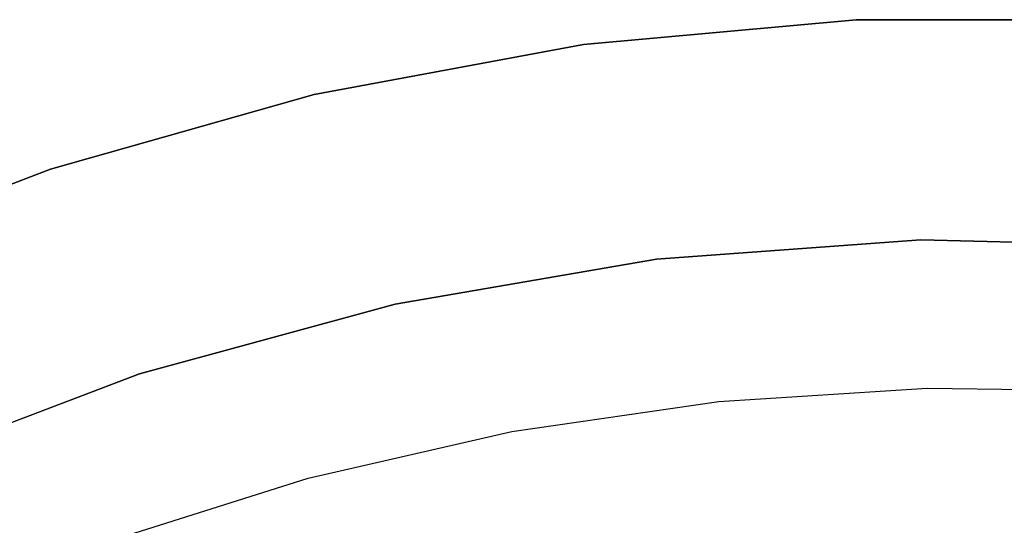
# Model space of a CAD drawing. Extents: x -390 to 397, y -401 to 400.
# Tile 175 of 192: x -15.19 to -8.55, y -364.62 to -361.21. Entities that reach past the tile are written whole.
import ezdxf

# ---------------------------------------------------------------- set-up
doc = ezdxf.new("R2010")
doc.units = 0
doc.header["$LTSCALE"] = 25.4
doc.layers.get('0').update_dxf_attribs({"linetype": 'CONTINUOUS'})

# ---------------------------------------------------------------- blocks, each defined once
blk = doc.blocks.new('FOURTY_ROUND_VII_ZWIS_STL')
at = {"color": 0}
for p, q in [((-11.3858, -361.3795, -915), (-9.5461, -361.2115, -915)), ((-9.5461, -361.2115, -1000), (-11.3858, -361.3795, -1000)), ((-9.5461, -361.2115, -1000), (-11.3858, -361.3795, -1000)), ((-11.3858, -361.3795, -915), (-9.5461, -361.2115, -915)), ((-9.5461, -361.2115, -915), (-9.5461, -361.2115, -1000)), ((-9.5461, -361.2115, -915), (-7.6988, -361.2139, -915)), ((-7.6988, -361.2139, -1000), (-9.5461, -361.2115, -1000)), ((-9.5461, -361.2115, -915), (-9.5461, -361.2115, -1000)), ((-7.6988, -361.2139, -1000), (-9.5461, -361.2115, -1000)), ((-9.5461, -361.2115, -915), (-7.6988, -361.2139, -915)), ((-13.2021, -361.7166, -915), (-11.3858, -361.3795, -915)), ((-11.3858, -361.3795, -1000), (-13.2021, -361.7166, -1000)), ((-11.3858, -361.3795, -1000), (-13.2021, -361.7166, -1000)), ((-13.2021, -361.7166, -915), (-11.3858, -361.3795, -915)), ((-11.3858, -361.3795, -915), (-11.3858, -361.3795, -1000)), ((-11.3858, -361.3795, -915), (-11.3858, -361.3795, -1000)), ((-14.9796, -362.2198, -915), (-13.2021, -361.7166, -915)), ((-13.2021, -361.7166, -1000), (-14.9796, -362.2198, -1000)), ((-13.2021, -361.7166, -1000), (-14.9796, -362.2198, -1000)), ((-14.9796, -362.2198, -915), (-13.2021, -361.7166, -915)), ((-13.2021, -361.7166, -915), (-13.2021, -361.7166, -1000)), ((-13.2021, -361.7166, -915), (-13.2021, -361.7166, -1000)), ((-16.7031, -362.8849, -915), (-14.9796, -362.2198, -915)), ((-14.9796, -362.2198, -1000), (-16.7031, -362.8849, -1000)), ((-14.9796, -362.2198, -1000), (-16.7031, -362.8849, -1000)), ((-16.7031, -362.8849, -915), (-14.9796, -362.2198, -915)), ((-14.9796, -362.2198, -915), (-14.9796, -362.2198, -1000)), ((-14.9796, -362.2198, -915), (-14.9796, -362.2198, -1000)), ((-9.1109, -362.6971, -915), (-10.8937, -362.8281, -915)), ((-10.8937, -362.8281, -1000), (-9.1109, -362.6971, -1000)), ((-10.8937, -362.8281, -1000), (-9.1109, -362.6971, -1000)), ((-9.1109, -362.6971, -915), (-10.8937, -362.8281, -915)), ((-7.3237, -362.7389, -915), (-9.1109, -362.6971, -915)), ((-9.1109, -362.6971, -915), (-9.1109, -362.6971, -1000)), ((-9.1109, -362.6971, -1000), (-7.3237, -362.7389, -1000)), ((-9.1109, -362.6971, -915), (-9.1109, -362.6971, -1000)), ((-9.1109, -362.6971, -1000), (-7.3237, -362.7389, -1000)), ((-7.3237, -362.7389, -915), (-9.1109, -362.6971, -915)), ((-10.8937, -362.8281, -915), (-12.6555, -363.1305, -915)), ((-12.6555, -363.1305, -1000), (-10.8937, -362.8281, -1000)), ((-12.6555, -363.1305, -1000), (-10.8937, -362.8281, -1000)), ((-10.8937, -362.8281, -915), (-12.6555, -363.1305, -915)), ((-10.8937, -362.8281, -915), (-10.8937, -362.8281, -1000)), ((-10.8937, -362.8281, -915), (-10.8937, -362.8281, -1000)), ((-12.6555, -363.1305, -915), (-14.3799, -363.6015, -915)), ((-14.3799, -363.6015, -1000), (-12.6555, -363.1305, -1000)), ((-14.3799, -363.6015, -1000), (-12.6555, -363.1305, -1000)), ((-12.6555, -363.1305, -915), (-14.3799, -363.6015, -915)), ((-12.6555, -363.1305, -915), (-12.6555, -363.1305, -1000)), ((-12.6555, -363.1305, -915), (-12.6555, -363.1305, -1000)), ((-14.3799, -363.6015, -915), (-16.0508, -364.2367, -915)), ((-16.0508, -364.2367, -1000), (-14.3799, -363.6015, -1000)), ((-16.0508, -364.2367, -1000), (-14.3799, -363.6015, -1000)), ((-14.3799, -363.6015, -915), (-16.0508, -364.2367, -915)), ((-14.3799, -363.6015, -915), (-14.3799, -363.6015, -1000)), ((-14.3799, -363.6015, -915), (-14.3799, -363.6015, -1000)), ((-10.4733, -363.7867, -992), (-9.0669, -363.6964, -992)), ((-10.4733, -363.7867, -989.9545), (-9.0669, -363.6964, -989.9545)), ((-10.4733, -363.7867, -992), (-9.0669, -363.6964, -992)), ((-10.4733, -363.7867, -989.9545), (-9.0669, -363.6964, -989.9545)), ((-9.0669, -363.6964, -992), (-7.6578, -363.7194, -992)), ((-9.0669, -363.6964, -989.9545), (-9.0669, -363.6964, -992)), ((-9.0669, -363.6964, -989.9545), (-7.6578, -363.7194, -989.9545)), ((-9.0669, -363.6964, -992), (-7.6578, -363.7194, -992)), ((-9.0669, -363.6964, -989.9545), (-9.0669, -363.6964, -992)), ((-9.0669, -363.6964, -989.9545), (-7.6578, -363.7194, -989.9545)), ((-11.8679, -363.99, -992), (-10.4733, -363.7867, -992)), ((-11.8679, -363.99, -989.9545), (-10.4733, -363.7867, -989.9545)), ((-11.8679, -363.99, -992), (-10.4733, -363.7867, -992)), ((-11.8679, -363.99, -989.9545), (-10.4733, -363.7867, -989.9545)), ((-10.4733, -363.7867, -989.9545), (-10.4733, -363.7867, -992)), ((-10.4733, -363.7867, -989.9545), (-10.4733, -363.7867, -992)), ((-13.2416, -364.3048, -992), (-11.8679, -363.99, -992)), ((-13.2416, -364.3048, -989.9545), (-11.8679, -363.99, -989.9545)), ((-13.2416, -364.3048, -992), (-11.8679, -363.99, -992)), ((-13.2416, -364.3048, -989.9545), (-11.8679, -363.99, -989.9545)), ((-11.8679, -363.99, -989.9545), (-11.8679, -363.99, -992)), ((-11.8679, -363.99, -989.9545), (-11.8679, -363.99, -992)), ((-14.5855, -364.7291, -992), (-13.2416, -364.3048, -992)), ((-14.5855, -364.7291, -989.9545), (-13.2416, -364.3048, -989.9545)), ((-14.5855, -364.7291, -992), (-13.2416, -364.3048, -992)), ((-14.5855, -364.7291, -989.9545), (-13.2416, -364.3048, -989.9545)), ((-13.2416, -364.3048, -989.9545), (-13.2416, -364.3048, -992)), ((-13.2416, -364.3048, -989.9545), (-13.2416, -364.3048, -992))]:
    blk.add_line(p, q, dxfattribs=at)

msp = doc.modelspace()

# ---------------------------------------------------------------- block references
at = {"color": 250}
msp.add_blockref('FOURTY_ROUND_VII_ZWIS_STL', (0, 0), dxfattribs=at)

doc.saveas('drawing.dxf')
